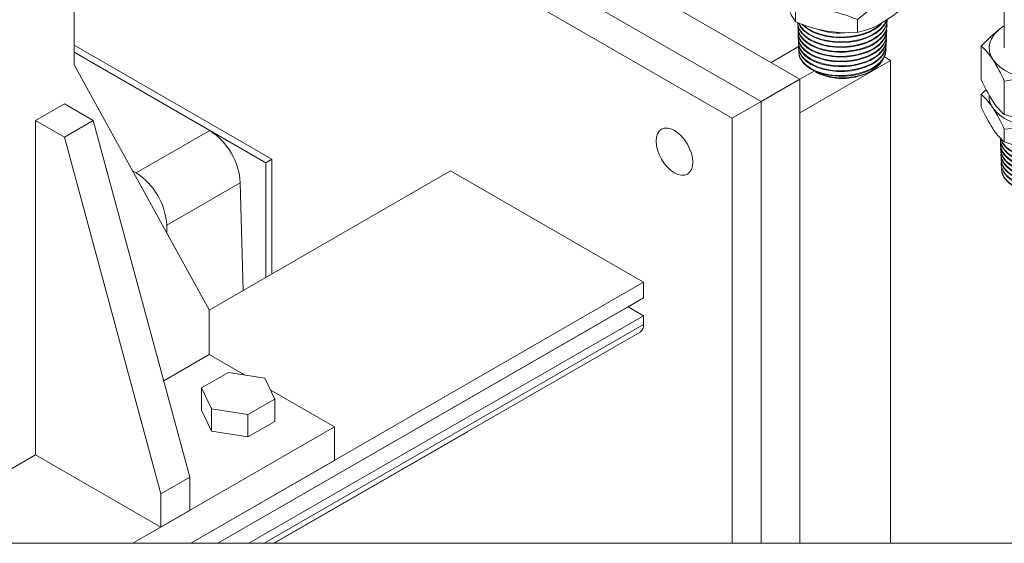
# Model space of a CAD drawing. Header units: millimetres. Extents: x 525 to 29324, y 175 to 20618.
# Tile 4 of 256: x 3292 to 4554, y 1604 to 2276. Entities that reach past the tile are written whole.
import ezdxf

# ---------------------------------------------------------------- set-up
doc = ezdxf.new("R2010")
doc.units = ezdxf.units.MM
doc.linetypes.add('SLD-Continua', pattern=[0])

msp = doc.modelspace()

# ---------------------------------------------------------------- linework, layer by layer
at = {"color": 7, "linetype": 'SLD-Continua', "lineweight": 18, "ltscale": 35}
for p, q in [((3361.6, 3332.5), (3361.6, 2217.8)), ((4292.1, 2199.4), (3361.6, 2736.5)), ((4292.1, 2199.4), (3361.6, 2736.5)), ((4292.1, 2199.4), (3361.6, 2736.5)), ((4292.1, 2199.4), (3361.6, 2736.5)), ((4292.1, 2199.4), (3361.6, 2736.5)), ((4292.1, 2199.4), (3361.6, 2736.5)), ((4242.6, 2170.8), (3361.6, 2679.3)), ((4242.6, 2170.8), (3361.6, 2679.3)), ((4242.6, 2170.8), (3361.6, 2679.3)), ((4242.6, 2170.8), (3361.6, 2679.3)), ((4242.6, 2170.8), (3361.6, 2679.3)), ((4242.6, 2170.8), (3361.6, 2679.3)), ((4242.6, 2170.8), (3361.6, 2679.3)), ((4205.5, 2149.4), (3361.6, 2636.5)), ((4553.9, 2622.8), (4553.9, 2239.5)), ((4286.4, 2289.4), (4286.4, 2273.2)), ((4365.8, 2275.8), (4365.8, 2259.6)), ((4404, 2274.2), (4404, 2275.1)), ((4289.2, 2271.9), (4289.2, 2271.1)), ((4289.4, 2265.6), (4289.5, 2264.7)), ((4403.5, 2261.5), (4403.6, 2262.4)), ((4403.8, 2267.9), (4403.8, 2268.7)), ((4553.9, 2267.7), (4550.7, 2265.6)), ((4289.7, 2259.3), (4289.7, 2258.4)), ((4289.9, 2253), (4289.9, 2252.1)), ((4403, 2248.9), (4403.1, 2249.8)), ((4403.3, 2255.2), (4403.3, 2256.1)), ((3361.6, 2243.2), (3615.2, 2096.8)), ((4255.1, 2220.8), (4291.1, 2241.6)), ((4255.1, 2220.8), (4291.1, 2241.6)), ((4255.1, 2220.8), (4291.1, 2241.6)), ((4255.1, 2220.8), (4291.1, 2241.6)), ((4255.1, 2220.8), (4291.1, 2241.6)), ((4255.1, 2220.8), (4291.1, 2241.6)), ((4290.2, 2246.7), (4290.2, 2245.8)), ((4290.4, 2240.4), (4290.4, 2239.5)), ((4402.6, 2236.3), (4402.6, 2237.2)), ((4402.8, 2242.6), (4402.8, 2243.5)), ((4524.6, 2198.9), (4524.6, 2241.8)), ((3535.5, 2133.7), (3361.6, 2234)), ((3361.6, 2234), (3607.3, 2092.2)), ((4290.6, 2234.1), (4290.7, 2233.4)), ((4292.1, 2156.4), (4408.4, 2223.6)), ((4292.1, 2156.4), (4408.4, 2223.6)), ((4292.1, 2156.4), (4408.4, 2223.6)), ((4292.1, 2156.4), (4408.4, 2223.6)), ((4292.1, 2156.4), (4408.4, 2223.6)), ((4292.1, 2156.4), (4408.4, 2223.6)), ((4408.4, 2223.6), (4400.4, 2228.2)), ((4408.4, 2223.6), (4400.4, 2228.2)), ((4408.4, 2223.6), (4400.4, 2228.2)), ((4408.4, 2223.6), (4400.4, 2228.2)), ((4408.4, 2223.6), (4400.4, 2228.2)), ((4408.4, 2223.6), (4400.4, 2228.2)), ((4408.4, 2223.6), (4408.4, 1604.1)), ((4408.4, 2223.6), (4408.4, 1604.1)), ((4408.4, 2223.6), (4408.4, 1604.1)), ((4408.4, 2223.6), (4408.4, 1604.1)), ((4408.4, 2223.6), (4408.4, 1604.1)), ((4408.4, 2223.6), (4408.4, 1604.1)), ((3361.6, 2217.8), (3534.8, 1903.4)), ((4292.1, 2199.3), (4310.2, 2209.7)), ((4292.1, 2199.3), (4310.2, 2209.7)), ((4292.1, 2199.3), (4310.2, 2209.7)), ((4292.1, 2199.3), (4310.2, 2209.7)), ((4292.1, 2199.3), (4310.2, 2209.7)), ((4292.1, 2199.3), (4310.2, 2209.7)), ((4292.1, 2199.3), (4310.2, 2209.7)), ((4292.1, 2199.3), (4310.2, 2209.7)), ((4292.1, 2199.3), (4310.2, 2209.7)), ((4292.1, 2199.3), (4310.2, 2209.7)), ((4292.1, 2199.3), (4310.2, 2209.7)), ((4292.1, 2199.3), (4310.2, 2209.7)), ((4242.6, 2170.8), (4292.1, 2199.4)), ((4242.6, 2170.8), (4292.1, 2199.4)), ((4242.6, 2170.8), (4292.1, 2199.4)), ((4242.6, 2170.8), (4292.1, 2199.4)), ((4242.6, 2170.8), (4292.1, 2199.4)), ((4242.6, 2170.8), (4292.1, 2199.4)), ((4292.1, 1604.1), (4292.1, 2199.4)), ((4292.1, 1604.1), (4292.1, 2199.4)), ((4292.1, 1604.1), (4292.1, 2199.4)), ((4292.1, 1604.1), (4292.1, 2199.4)), ((4292.1, 1604.1), (4292.1, 2199.4)), ((4292.1, 1604.1), (4292.1, 2199.4)), ((4312.3, 2208.5), (4313.8, 2207.8)), ((4379.3, 2207.8), (4381.5, 2208.9)), ((4554.2, 2154.2), (4554.2, 2197.1)), ((4530.9, 2186.2), (4524.6, 2179.9)), ((4524.6, 2179.9), (4524.6, 2163.7)), ((3312.1, 2146.4), (3349.2, 2167.8)), ((3349.2, 2167.8), (3386.3, 2146.4)), ((4205.5, 2149.4), (4242.6, 2170.8)), ((4242.6, 1604.1), (4242.6, 2170.8)), ((4242.6, 1604.1), (4242.6, 2170.8)), ((4242.6, 1604.1), (4242.6, 2170.8)), ((4242.6, 1604.1), (4242.6, 2170.8)), ((4242.6, 1604.1), (4242.6, 2170.8)), ((4242.6, 1604.1), (4242.6, 2170.8)), ((4242.6, 1604.1), (4242.6, 2170.8)), ((3312.1, 1717.6), (3312.1, 2146.4)), ((3312.1, 2146.4), (3349.2, 2124.9)), ((3349.2, 2124.9), (3386.3, 2146.4)), ((3386.3, 2146.4), (3510, 1689.1)), ((4205.5, 1604.1), (4205.5, 2149.4)), ((3441.2, 2079.2), (3535.5, 2133.7)), ((4554.2, 2135.2), (4554.2, 2119)), ((3349.2, 2124.9), (3472.9, 1667.7)), ((4549.1, 2121.8), (4549.1, 2120.9)), ((4549.3, 2115.5), (4549.3, 2114.6)), ((4549.5, 2109.2), (4549.6, 2108.3)), ((3615.2, 2096.8), (3607.3, 2092.2)), ((3615.2, 2096.8), (3615.2, 1949.7)), ((4549.8, 2102.9), (4549.8, 2102)), ((4550, 2096.6), (4550.1, 2095.7)), ((3607.3, 2092.2), (3607.3, 1945.1)), ((4550.3, 2090.3), (4550.3, 2089.4)), ((4550.5, 2084), (4550.5, 2083.4)), ((3441.2, 2079.2), (3436.4, 2082)), ((3844.2, 2081.8), (3534.8, 1903.3)), ((4091.6, 1939), (3844.2, 2081.8)), ((3480.4, 2012.2), (3574.7, 2066.6)), ((3578.2, 1928.4), (3574.7, 2066.6)), ((3480.7, 2001.5), (3480.4, 2012.2)), ((3511.3, 1604.1), (4091.6, 1939)), ((4091.6, 1939), (4091.6, 1919)), ((3546, 1604.1), (4091.6, 1919)), ((4091.6, 1919), (4071.8, 1907.6)), ((4071.8, 1907.6), (3546, 1604.1)), ((4071.8, 1907.6), (4091.6, 1896.1)), ((3534.8, 1903.4), (3534.8, 1846.2)), ((4091.6, 1896.1), (3585.6, 1604.1)), ((4091.6, 1896.1), (4091.6, 1884.7)), ((4091.6, 1884.7), (3605.4, 1604.1)), ((3617.7, 1604.1), (4087.3, 1875.1)), ((3534.8, 1846.2), (3476.6, 1812.6)), ((3534.8, 1846.2), (3580.1, 1820)), ((3559.4, 1823.2), (3525.1, 1803.5)), ((3606.2, 1816), (3559.4, 1823.2)), ((3618.8, 1789), (3606.2, 1816)), ((3525.1, 1803.5), (3537.6, 1776.4)), ((3525.1, 1774.9), (3525.1, 1803.5)), ((3613.2, 1800.9), (3695.7, 1753.3)), ((3584.5, 1769.2), (3618.8, 1789)), ((3618.8, 1760.4), (3618.8, 1789)), ((3525.1, 1774.9), (3537.6, 1747.8)), ((3537.6, 1747.8), (3537.6, 1776.4)), ((3537.6, 1776.4), (3584.5, 1769.2)), ((3584.5, 1740.6), (3584.5, 1769.2)), ((3584.5, 1740.6), (3618.8, 1760.4)), ((3695.7, 1753.3), (3437, 1604.1)), ((3537.6, 1747.8), (3584.5, 1740.6)), ((3618, 1604.1), (3864.5, 1746.4)), ((3695.7, 1710.5), (3695.7, 1753.3)), ((3312.1, 1717.6), (3115.3, 1604.1)), ((3472.9, 1624.8), (3312.1, 1717.6)), ((3695.7, 1710.5), (3511.3, 1604.1)), ((3472.9, 1667.7), (3510, 1689.1)), ((3510, 1689.1), (3510, 1646.2)), ((3472.9, 1667.7), (3472.9, 1624.8)), ((3472.9, 1624.8), (3510, 1646.2))]:
    msp.add_line(p, q, dxfattribs=at)
at = {"color": 7, "linetype": 'SLD-Continua', "lineweight": 18, "ltscale": 35, "flags": 128}
for points in [[(7689, 9809.5), (7689, 9839.2), (7637.6, 9839.2), (7637.6, 9839.2), (6350.7, 9839.2), (6203.2, 9839.2), (6152.7, 9839.2), (6005.2, 9839.2), (5610.1, 9839.2), (5342.7, 9839.2), (4761.1, 9839.2), (4667, 9839.2), (4461.6, 9839.2), (4314, 9839.2), (4252.9, 9839.2), (4228.1, 9839.2), (3485.3, 9839.2), (3034.4, 9839.2), (3034.3, 9839.2), (3034.3, 9553.4), (3034.3, 9430.9), (3034.3, 9350.1), (3034.3, 9271), (3034.3, 9190.1), (3034.3, 9183.9), (3034.3, 9062.7), (3034.3, 8989.6), (3034.3, 8868.4), (3034.3, 8805.4), (3034.3, 8732.4), (3034.3, 8611.2), (3034.3, 8223.3), (3034.3, 7481.1), (3034.3, 7223.9), (3034.3, 6765.6), (3034.3, 6754.9), (3034.3, 6716.6), (3034.3, 6529.3), (3034.3, 6452.6), (3034.3, 6043), (3034.3, 6034.7), (3034.3, 6023.4), (3034.3, 5909.1), (3034.3, 5880.5), (3034.3, 5594.7), (3034.3, 5509), (3034.3, 4158.8), (3034.3, 4146.3), (3034.3, 4102.5), (3034.3, 3892.8), (3034.3, 3805.2), (3034.3, 3325.1), (3034.3, 3315.6), (3034.3, 3302.5), (3034.3, 3205.7), (3034.3, 3203.3), (3034.3, 3200.8), (3034.3, 3143.7), (3034.3, 3056.9), (3034.3, 3051), (3034.3, 3009.2), (3034.3, 2977.9), (3034.3, 2939.2), (3034.3, 2933.7), (3034.3, 2933.7), (3034.3, 2923.6), (3034.3, 2866.4), (3034.3, 2855.4), (3034.3, 2849.5), (3034.3, 2807.7), (3034.3, 2776.4), (3034.3, 2028), (3034.3, 2022.1), (3034.3, 1980.3), (3034.3, 1948.9), (3034.3, 1910.2), (3034.3, 1904.7), (3034.3, 1904.7), (3034.3, 1894.6), (3034.3, 1837.4), (3034.3, 1826.5), (3034.3, 1820.6), (3034.3, 1778.8), (3034.3, 1747.4), (3034.3, 1604.1), (3115.3, 1604.1), (3437, 1604.1), (3511.3, 1604.1), (3511.3, 1604.1), (3546, 1604.1), (3546, 1604.1), (3585.6, 1604.1), (3605.4, 1604.1), (3617.7, 1604.1), (3618, 1604.1), (4205.5, 1604.1), (4242.6, 1604.1), (4292.1, 1604.1), (4408.4, 1604.1), (4618.8, 1604.1), (4630.2, 1604.1), (4638.4, 1604.1), (5028.6, 1604.1), (5474.3, 1604.1), (6450.2, 1604.1), (6672.9, 1604.1), (6682.7, 1604.1), (6689.9, 1604.1), (7044.8, 1604.1), (7111.3, 1604.1), (7273.4, 1604.1), (7306.7, 1604.1), (7316.4, 1604.1), (7689, 1604.1), (7689, 2822.5), (7689, 2908.3), (7689, 3194.1), (7689, 3222.7), (7689, 3337), (7689, 3348.3), (7689, 3356.5), (7689, 3766.2), (7689, 3842.9), (7689, 4030.2), (7689, 4068.5), (7689, 4079.8), (7689, 4537.5), (7689, 4794.7), (7689, 5537.5), (7689, 5996.4), (7689, 6077.2), (7689, 6156.4), (7689, 6182), (7689, 6303.2), (7689, 6376.2), (7689, 6497.5), (7689, 6503.7), (7689, 6584.5), (7689, 6663.7), (7689, 6744.5), (7689, 6867), (7689, 7152.8), (7689, 7413), (7689, 7841.7), (7689, 7856), (7689, 7996.6), (7689, 8030), (7689, 8039.7), (7689, 8095), (7689, 8149.3), (7689, 8485), (7689, 8639.3), (7689, 8898.2), (7689, 8928.8), (7689, 9063.8), (7689, 9809.5), (7689, 9809.5)], [(4365.8, 2275.8), (4380.5, 2287.6), (4395.9, 2297.5)], [(4426, 2292.4), (4411.2, 2280.6), (4395.9, 2270.8)], [(4289.4, 2271.9), (4289.6, 2268.7), (4291.7, 2263.3), (4295.2, 2258.4), (4300.3, 2253.7), (4306.5, 2249.7), (4314.1, 2246.3), (4322.4, 2243.7), (4331.6, 2242), (4341, 2241.1), (4350.8, 2241.2), (4360.2, 2242.3), (4369.5, 2244.3), (4377.9, 2247), (4385.7, 2250.7), (4392.1, 2254.9), (4397.4, 2259.9), (4401.1, 2265.1), (4403.4, 2270.8), (4403.9, 2275.1)], [(4404, 2274.2), (4404, 2273.9), (4402.9, 2268.3), (4400.2, 2262.7), (4396, 2257.5), (4390.3, 2252.7), (4383.5, 2248.7), (4375.5, 2245.3), (4366.9, 2242.7), (4357.5, 2241), (4348, 2240.2), (4338.2, 2240.4), (4328.9, 2241.5), (4319.9, 2243.5), (4311.8, 2246.3), (4304.5, 2250), (4298.7, 2254.1), (4294, 2258.9), (4290.9, 2264), (4289.4, 2269.4), (4289.4, 2271.1)], [(4403.2, 2275.5), (4402.6, 2273.2), (4399.6, 2267.8), (4395, 2262.6), (4389.1, 2258), (4381.8, 2254), (4373.8, 2250.8), (4364.7, 2248.4), (4355.4, 2246.9), (4345.6, 2246.4), (4336.1, 2246.8), (4326.6, 2248.1), (4317.9, 2250.3), (4309.8, 2253.4), (4303, 2257.1), (4297.2, 2261.5), (4293, 2266.3), (4290.2, 2271.5)], [(4290.5, 2271.7), (4290.7, 2270.9), (4294, 2265.8), (4298.6, 2261.1), (4304.8, 2256.8), (4311.9, 2253.3), (4320.2, 2250.5), (4329.1, 2248.5), (4338.7, 2247.4), (4348.3, 2247.3), (4358.1, 2248.1), (4367.3, 2249.8), (4376.1, 2252.5), (4383.9, 2255.9), (4390.9, 2260.1), (4396.4, 2264.8), (4400.6, 2270.1), (4403.2, 2275.4)], [(4289.7, 2268.2), (4289.4, 2266.4), (4290.2, 2261), (4292.6, 2255.8), (4296.6, 2250.9), (4301.8, 2246.5), (4308.5, 2242.5), (4316.1, 2239.4), (4324.8, 2237), (4333.9, 2235.5), (4343.5, 2234.9), (4353, 2235.2), (4362.6, 2236.5), (4371.5, 2238.7), (4379.9, 2241.7), (4387.1, 2245.4), (4393.4, 2249.9), (4398.2, 2254.8), (4401.7, 2260.3), (4403.5, 2265.8), (4403.7, 2271.7), (4403.6, 2272)], [(4403.6, 2267.9), (4403, 2263.2), (4400.8, 2257.7), (4396.8, 2252.4), (4391.6, 2247.6), (4385, 2243.3), (4377.4, 2239.8), (4368.8, 2237), (4359.7, 2235.2), (4350.1, 2234.2), (4340.6, 2234.1), (4331, 2235), (4322.1, 2236.8), (4313.6, 2239.5), (4306.4, 2242.8), (4300, 2246.9), (4295.2, 2251.5), (4291.7, 2256.6), (4289.8, 2261.8), (4289.7, 2264.8)], [(4289.9, 2261.5), (4289.7, 2258.7), (4290.9, 2253.4), (4293.7, 2248.2), (4297.9, 2243.5), (4303.6, 2239.2), (4310.4, 2235.5), (4318.4, 2232.5), (4327, 2230.4), (4336.4, 2229.1), (4345.8, 2228.7), (4355.5, 2229.3), (4364.7, 2230.8), (4373.6, 2233.2), (4381.6, 2236.3), (4388.7, 2240.3), (4394.5, 2244.8), (4399, 2249.9), (4402, 2255.3), (4403.5, 2261), (4403.3, 2265.4)], [(4403.3, 2261.6), (4403.1, 2258.3), (4401.2, 2252.6), (4397.7, 2247.4), (4392.7, 2242.4), (4386.5, 2238.1), (4379, 2234.3), (4370.8, 2231.4), (4361.7, 2229.3), (4352.4, 2228.1), (4342.7, 2227.9), (4333.3, 2228.5), (4324.1, 2230.1), (4315.7, 2232.5), (4308, 2235.8), (4301.6, 2239.7), (4296.4, 2244.2), (4292.6, 2249), (4290.3, 2254.3), (4289.8, 2258.4)], [(4396.2, 2270), (4394, 2267.7), (4387.6, 2263.2), (4380.3, 2259.4), (4371.8, 2256.3), (4362.8, 2254.2), (4353.1, 2252.9), (4343.5, 2252.6), (4333.7, 2253.2), (4324.5, 2254.7), (4315.7, 2257.1), (4308, 2260.3), (4301.3, 2264.3), (4295.9, 2268.7), (4294.9, 2270.1)], [(4296.1, 2269.6), (4297.2, 2268.4), (4302.9, 2264.1), (4310, 2260.3), (4317.9, 2257.3), (4326.9, 2255.1), (4336.1, 2253.8), (4346, 2253.4), (4355.6, 2254), (4365.2, 2255.5), (4374, 2257.9), (4382.3, 2261.2), (4389.4, 2265.2), (4395.4, 2269.9), (4396.6, 2271.3)], [(4365.8, 2259.6), (4346.4, 2259.1), (4326.1, 2261.2)], [(4524.6, 2241.8), (4537.4, 2254.7), (4550.7, 2265.6)], [(4550.7, 2265.6), (4545.3, 2261.2), (4540.9, 2256.4), (4537.7, 2251.3), (4535.6, 2246), (4534.7, 2240.6), (4535, 2235.2), (4536.6, 2229.9), (4539.4, 2224.7)], [(4550.7, 2265.6), (4552.6, 2266.9), (4553.9, 2267.6)], [(4403.1, 2255.2), (4403.1, 2253.2), (4401.5, 2247.7), (4398.4, 2242.2), (4393.8, 2237.3), (4387.8, 2232.8), (4380.8, 2229), (4372.6, 2225.8), (4363.9, 2223.6), (4354.4, 2222.1), (4345, 2221.7), (4335.4, 2222.1), (4326.3, 2223.5), (4317.6, 2225.8), (4310, 2228.7), (4303.1, 2232.5), (4297.7, 2236.8), (4293.5, 2241.7), (4291, 2246.7), (4289.9, 2252.1), (4289.9, 2252.1)], [(4290.2, 2256.6), (4290.1, 2256.4), (4290.1, 2251.1), (4291.7, 2245.8), (4294.8, 2240.8), (4299.4, 2236.1), (4305.3, 2232), (4312.5, 2228.5), (4320.5, 2225.7), (4329.5, 2223.8), (4338.6, 2222.7), (4348.3, 2222.6), (4357.7, 2223.4), (4367, 2225.1), (4375.5, 2227.7), (4383.4, 2231.1), (4390, 2235.1), (4395.6, 2239.8), (4399.6, 2244.9), (4402.3, 2250.5), (4403.3, 2256.1), (4403.1, 2258.2)], [(4290.4, 2249.7), (4290.2, 2248.8), (4290.6, 2243.4), (4292.5, 2238.3), (4296.1, 2233.3), (4300.9, 2228.9), (4307.2, 2224.8), (4314.5, 2221.6), (4322.9, 2219), (4331.7, 2217.3), (4341.2, 2216.4), (4350.5, 2216.5), (4360.1, 2217.6), (4369, 2219.5), (4377.5, 2222.3), (4384.9, 2225.8), (4391.4, 2230), (4396.5, 2234.8), (4400.3, 2240.1), (4402.4, 2245.5), (4403.1, 2251.2), (4402.9, 2252.4)], [(4403, 2248.9), (4403, 2248.3), (4401.8, 2242.6), (4399.1, 2237.3), (4394.7, 2232.1), (4389.2, 2227.6), (4382.2, 2223.5), (4374.5, 2220.3), (4365.7, 2217.8), (4356.7, 2216.2), (4347.1, 2215.5), (4337.7, 2215.8), (4328.4, 2216.9), (4319.8, 2218.9), (4311.7, 2221.8), (4304.8, 2225.3), (4299, 2229.6), (4294.6, 2234.2), (4291.6, 2239.3), (4290.3, 2244.5), (4290.3, 2245.8)], [(4290.7, 2243), (4290.4, 2241.1), (4291.1, 2235.9), (4293.5, 2230.7), (4297.3, 2226), (4302.6, 2221.5), (4309, 2217.8), (4316.7, 2214.6), (4325, 2212.3), (4334.1, 2210.8), (4343.4, 2210.2), (4353, 2210.5), (4362.2, 2211.8), (4371.1, 2213.9), (4379.2, 2216.8), (4386.5, 2220.6), (4392.5, 2224.9), (4397.4, 2229.8), (4400.7, 2235.1), (4402.5, 2240.7), (4402.7, 2246.2), (4402.6, 2246.6)], [(4402.7, 2242.6), (4402, 2237.7), (4399.6, 2232.1), (4395.7, 2227.1), (4390.3, 2222.3), (4383.9, 2218.2), (4376.1, 2214.7), (4367.8, 2212.1), (4358.6, 2210.3), (4349.4, 2209.4), (4339.8, 2209.5), (4330.6, 2210.4), (4321.7, 2212.2), (4313.7, 2214.8), (4306.4, 2218.3), (4300.5, 2222.3), (4295.7, 2226.9), (4291.9, 2233.1), (4290.5, 2238.2), (4290.6, 2239.5)], [(4290.8, 2237.1), (4290.8, 2232.2), (4292.4, 2227), (4295.4, 2222.1), (4300.1, 2217.4), (4305.8, 2213.4), (4313, 2209.9), (4320.8, 2207.2), (4329.7, 2205.2), (4338.8, 2204.2), (4348.3, 2204.1), (4357.5, 2204.9), (4366.7, 2206.6), (4375.1, 2209.1), (4382.9, 2212.5), (4389.5, 2216.4), (4395, 2221.1), (4399, 2226.1), (4401.6, 2231.6), (4402.6, 2237.1), (4402.3, 2239.8)], [(4402.5, 2236.3), (4401.8, 2231.4), (4399.3, 2225.9), (4395.5, 2220.8), (4390.1, 2216.1), (4383.7, 2212), (4376, 2208.5), (4368.1, 2206.1), (4359.5, 2204.3), (4350.7, 2203.3), (4341.6, 2203.2), (4332.4, 2204), (4323.4, 2205.6), (4315.3, 2208.1), (4307.9, 2211.4), (4301.7, 2215.2), (4296.7, 2219.8), (4292.1, 2226.7)], [(4290.7, 2233.4), (4291.1, 2230.2), (4292.1, 2226.7)], [(4398.4, 2224.6), (4398.1, 2223.9), (4394.8, 2218.9), (4390, 2214.3), (4384.1, 2210.3), (4377.1, 2206.9), (4369.3, 2204.3), (4360.9, 2202.4), (4352.1, 2201.4), (4343.2, 2201.3), (4334.4, 2202), (4326.1, 2203.6), (4318.3, 2205.9), (4312.4, 2208.6)], [(4539.4, 2224.7), (4543.3, 2219.8), (4548.3, 2215.2), (4554.3, 2211), (4561.2, 2207.3), (4568.8, 2204.2), (4577.1, 2201.7), (4585.9, 2199.8), (4595.1, 2198.6)], [(4539.4, 2162.8), (4543.3, 2157.8), (4548.3, 2153.3), (4554.3, 2149.1), (4561.2, 2145.4), (4568.8, 2142.3), (4577.1, 2139.7), (4585.9, 2137.9), (4595.1, 2136.7)], [(4554.2, 2154.2), (4574.2, 2148.6), (4595.1, 2145.2)], [(4154.3, 2087.9), (4154.7, 2092.9), (4154.3, 2098.5), (4153, 2104.4), (4150.8, 2110.3), (4147.9, 2116.1), (4144.3, 2121.6), (4140.2, 2126.4), (4135.8, 2130.5), (4131.2, 2133.7), (4126.7, 2135.8), (4122.2, 2136.8), (4118.2, 2136.6), (4114.6, 2135.3), (4111.7, 2132.9), (4109.5, 2129.4), (4108.2, 2125.1), (4107.7, 2120.1), (4108.2, 2114.5), (4109.5, 2108.7), (4111.7, 2102.7), (4114.6, 2096.9), (4118.2, 2091.5), (4122.2, 2086.6), (4126.7, 2082.5), (4131.2, 2079.4), (4135.8, 2077.2), (4140.2, 2076.2), (4144.3, 2076.4), (4147.9, 2077.7), (4150.8, 2080.1), (4153, 2083.6), (4154.3, 2087.9)], [(4554.2, 2135.2), (4574.2, 2137.1), (4595.1, 2136.7)], [(4663.7, 2124.1), (4663.7, 2122.6), (4662.3, 2116.8), (4659.3, 2111.4), (4654.6, 2106.2), (4648.8, 2101.7), (4641.6, 2097.7), (4633.6, 2094.5), (4624.6, 2092.1), (4615.3, 2090.7), (4605.5, 2090.1), (4596, 2090.5), (4586.5, 2091.8), (4577.9, 2094), (4569.8, 2097), (4563, 2100.7), (4557.3, 2105.1), (4553.1, 2109.9), (4550.3, 2115.1), (4549.1, 2120.4), (4549.2, 2120.9)], [(4549.2, 2123.7), (4549.3, 2119.7), (4550.9, 2114.5), (4554.2, 2109.3), (4558.8, 2104.6), (4564.9, 2100.4), (4572.1, 2096.9), (4580.4, 2094.1), (4589.2, 2092.2), (4598.8, 2091.1), (4608.3, 2091), (4618.1, 2091.9), (4627.2, 2093.6), (4636, 2096.3), (4643.8, 2099.6), (4650.7, 2103.9), (4656.1, 2108.5), (4660.3, 2113.8), (4662.9, 2119.3), (4663.9, 2124.9)], [(4549.5, 2118.4), (4549.3, 2117.5), (4549.7, 2112.2), (4551.8, 2106.8), (4555.3, 2101.9), (4560.4, 2097.3), (4566.7, 2093.3), (4574.3, 2089.9), (4582.5, 2087.4), (4591.7, 2085.7), (4601.1, 2084.9), (4610.9, 2085), (4620.2, 2086), (4629.5, 2088), (4637.8, 2090.8), (4645.5, 2094.5), (4651.9, 2098.7), (4657.2, 2103.6), (4660.8, 2108.8), (4663.1, 2114.5), (4663.7, 2120.2), (4663.4, 2121.4)], [(4663.2, 2125.6), (4662, 2121.9), (4658.5, 2116.4), (4653.7, 2111.4), (4647.3, 2106.9), (4640, 2103.1), (4631.6, 2100.1), (4622.6, 2097.9), (4613, 2096.6), (4603.4, 2096.3), (4593.6, 2096.9), (4584.5, 2098.4), (4575.7, 2100.8), (4568.1, 2104), (4561.3, 2107.9), (4556, 2112.4), (4552, 2117.4), (4549.6, 2122.6), (4549.5, 2123.4)], [(4549.9, 2123.1), (4550.1, 2122), (4552.9, 2116.9), (4557.4, 2111.9), (4563, 2107.7), (4570.1, 2103.9), (4578, 2100.9), (4587, 2098.8), (4596.3, 2097.5), (4606.1, 2097.1), (4615.6, 2097.7), (4625.2, 2099.3), (4634, 2101.7), (4642.2, 2105), (4649.2, 2108.9), (4655.2, 2113.6), (4659.6, 2118.7), (4662.7, 2124.3), (4662.7, 2124.3)], [(4663.6, 2117.7), (4663.6, 2117.5), (4662.5, 2111.9), (4659.8, 2106.3), (4655.7, 2101.2), (4650, 2096.4), (4643.3, 2092.4), (4635.3, 2089), (4626.7, 2086.4), (4617.3, 2084.7), (4607.9, 2084), (4598.1, 2084.1), (4588.9, 2085.2), (4579.9, 2087.2), (4571.8, 2090), (4564.6, 2093.6), (4558.7, 2097.8), (4554.1, 2102.5), (4551, 2107.6), (4549.5, 2113), (4549.5, 2114.6)], [(4549.8, 2111.8), (4549.5, 2109.9), (4550.4, 2104.5), (4552.7, 2099.4), (4556.7, 2094.4), (4562, 2090), (4568.7, 2086.2), (4576.3, 2083.1), (4585, 2080.7), (4594, 2079.2), (4603.6, 2078.6), (4613.1, 2079), (4622.6, 2080.3), (4631.4, 2082.4), (4639.8, 2085.5), (4647, 2089.2), (4653.2, 2093.7), (4657.9, 2098.6), (4661.3, 2104), (4663.1, 2109.5), (4663.3, 2115.3), (4663.2, 2115.6)], [(4663.2, 2111.4), (4662.7, 2106.8), (4660.4, 2101.4), (4656.5, 2096), (4651.3, 2091.3), (4644.7, 2087), (4637.2, 2083.5), (4628.5, 2080.7), (4619.6, 2078.9), (4609.9, 2077.9), (4600.5, 2077.8), (4590.9, 2078.7), (4582.1, 2080.5), (4573.7, 2083.1), (4566.4, 2086.5), (4560.1, 2090.6), (4555.3, 2095.1), (4551.8, 2100.2), (4549.9, 2105.3), (4549.8, 2108.3)], [(4550, 2105.1), (4549.8, 2102.2), (4551, 2096.9), (4553.8, 2091.8), (4558.1, 2087.1), (4563.8, 2082.8), (4570.6, 2079.1), (4578.6, 2076.2), (4587.1, 2074.1), (4596.5, 2072.8), (4605.9, 2072.4), (4615.5, 2073), (4624.7, 2074.5), (4633.6, 2076.9), (4641.4, 2080.1), (4648.5, 2084.1), (4654.2, 2088.6), (4658.7, 2093.7), (4661.7, 2099), (4663.1, 2104.7), (4662.9, 2108.9)], [(4662.9, 2105.1), (4662.8, 2101.9), (4660.8, 2096.3), (4657.4, 2091), (4652.4, 2086.1), (4646.2, 2081.8), (4638.8, 2078), (4630.6, 2075.1), (4621.5, 2073), (4612.3, 2071.9), (4602.6, 2071.6), (4593.3, 2072.2), (4584.1, 2073.8), (4575.8, 2076.2), (4568.1, 2079.5), (4561.7, 2083.3), (4556.4, 2087.8), (4552.7, 2092.6), (4550.4, 2097.9), (4549.9, 2102)], [(4662.7, 2098.8), (4662.7, 2096.8), (4661.2, 2091.3), (4658, 2085.9), (4653.5, 2081), (4647.5, 2076.4), (4640.5, 2072.7), (4632.3, 2069.5), (4623.7, 2067.3), (4614.3, 2065.9), (4604.9, 2065.4), (4595.3, 2065.9), (4586.3, 2067.2), (4577.6, 2069.4), (4570, 2072.4), (4563.2, 2076.2), (4557.8, 2080.4), (4553.6, 2085.3), (4551.1, 2090.3), (4550.1, 2095.7), (4550.1, 2095.7)], [(4550.2, 2099.9), (4550.2, 2099.9), (4550.2, 2094.6), (4551.8, 2089.3), (4554.9, 2084.4), (4559.6, 2079.7), (4565.5, 2075.6), (4572.7, 2072.1), (4580.7, 2069.4), (4589.6, 2067.5), (4598.7, 2066.4), (4608.4, 2066.3), (4617.7, 2067.1), (4626.9, 2068.9), (4635.4, 2071.4), (4643.2, 2074.8), (4649.8, 2078.9), (4655.3, 2083.6), (4659.3, 2088.7), (4662, 2094.2), (4662.9, 2099.8), (4662.7, 2101.8)], [(4550.5, 2093.3), (4550.3, 2092.3), (4550.7, 2086.9), (4552.7, 2081.8), (4556.2, 2076.9), (4561.1, 2072.4), (4567.4, 2068.4), (4574.6, 2065.2), (4583, 2062.6), (4591.8, 2061), (4601.2, 2060.2), (4610.6, 2060.3), (4620.1, 2061.3), (4628.9, 2063.2), (4637.4, 2066), (4644.7, 2069.5), (4651.2, 2073.8), (4656.2, 2078.5), (4659.9, 2083.8), (4662.1, 2089.2), (4662.7, 2094.9), (4662.5, 2096)], [(4662.6, 2092.5), (4662.6, 2091.9), (4661.4, 2086.2), (4658.7, 2080.9), (4654.4, 2075.8), (4648.9, 2071.3), (4642, 2067.2), (4634.3, 2064), (4625.5, 2061.5), (4616.5, 2059.9), (4607, 2059.2), (4597.7, 2059.5), (4588.3, 2060.6), (4579.8, 2062.6), (4571.7, 2065.5), (4564.9, 2069), (4559.1, 2073.2), (4553.9, 2079), (4551.3, 2084), (4550.3, 2089.4), (4550.3, 2089.4)], [(4550.8, 2086.8), (4550.5, 2083.2), (4551.7, 2078.1), (4554.5, 2073), (4558.7, 2068.4), (4564.4, 2064.1), (4571, 2060.5), (4578.9, 2057.6), (4587.4, 2055.5), (4596.6, 2054.3), (4605.9, 2053.9), (4615.4, 2054.5), (4624.5, 2056), (4633.2, 2058.4), (4641, 2061.5), (4648, 2065.4), (4653.6, 2069.9), (4658.1, 2074.9), (4661, 2080.2), (4662.4, 2085.8), (4662.2, 2089.9)], [(4662.3, 2086.2), (4662.4, 2085.6), (4661.2, 2079.9), (4658.5, 2074.6), (4654.2, 2069.5), (4648.7, 2065), (4641.8, 2061), (4634.5, 2057.9), (4626.3, 2055.5), (4617.8, 2053.9), (4608.7, 2053.1), (4599.5, 2053.2), (4590.1, 2054.2), (4581.5, 2056), (4573.3, 2058.7), (4566.3, 2062.1), (4560.3, 2066.2), (4554.1, 2072.7)], [(3865.6, 1747.1), (3864.6, 1746.4), (3864.5, 1746.4)]]:
    msp.add_lwpolyline(points, dxfattribs=at)
at = {"color": 7, "linetype": 'SLD-Continua', "lineweight": 18, "ltscale": 1225}
for centre, radius, start, end in [((4361.8, 2325.1), 91.5, 201.7038, 214.5204), ((4295.1, 2114.3), 176.3, 66.3623, 79.8781), ((4357.1, 2434.7), 176.3, 246.3634, 259.877), ((4343.2, 2339.4), 80.9, 248.2993, 278.1209), ((4342.2, 2368.9), 111.9, 282.1827, 298.6804), ((4473.7, 2182.9), 77.9, 32.4974, 49.1917), ((4368.9, 2115.5), 202.4, 23.7716, 32.6358), ((4346.6, 2277.5), 77.1, 244.8233, 295.1767), ((4725.2, 2288.7), 219.8, 204.1225, 212.2849), ((4580.5, 2032.8), 166.4, 84.9729, 99.1036), ((4473.8, 2121), 77.8, 32.4888, 49.2004), ((4561.1, 2177.8), 26.5, 179.2563, 214.7381), ((4607.1, 2214.9), 80.6, 212.7786, 228.9105), ((4725.3, 2253.5), 219.8, 204.1241, 212.2834), ((4369.3, 2053.8), 202, 23.7623, 32.6451), ((3489, 2061.4), 85.9, 3.4617, 57.239), ((4607.1, 2179.7), 80.6, 212.7791, 228.9101), ((4612.4, 2285.9), 176.8, 250.7736, 264.3783), ((4571.2, 2084.4), 20.7, 182.7418, 214.5101), ((3394.7, 2007), 85.9, 3.4629, 57.2391), ((4081.9, 1883.3), 9.83, 303.1638, 8.1451)]:
    msp.add_arc(centre, radius, start, end, dxfattribs=at)

doc.saveas('drawing.dxf')
